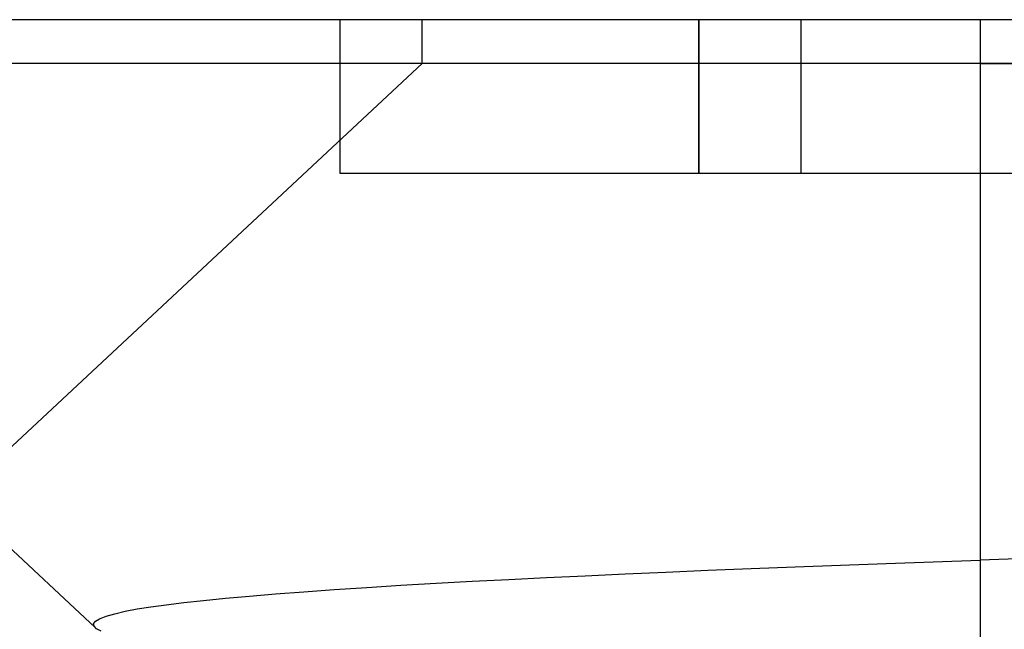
# Model space of a CAD drawing. Header units: millimetres. Extents: x -50 to 1, y 0 to 191.
# Tile 148 of 151: x -12.88 to -10.95, y 190.01 to 191.2. Entities that reach past the tile are written whole.
import ezdxf

# ---------------------------------------------------------------- set-up
doc = ezdxf.new("R2010")
doc.units = ezdxf.units.MM
doc.layers.add('MAIN-1', color=7, linetype='Continuous')
doc.layers.add('MAIN-2', color=7, linetype='Continuous')

msp = doc.modelspace()

# ---------------------------------------------------------------- linework, layer by layer
at = {"layer": 'MAIN-1'}
for p, q in [((-11, 191.2), (-13.91, 191.2)), ((-11, 191.2), (-11, 191.1148)), ((-8.09, 191.2), (-11, 191.2)), ((-11, 191.1148), (-13.91, 191.1148)), ((-13.91, 191.1148), (-12.7287, 190.0133)), ((-11, 191.1148), (-8.09, 191.1148)), ((-11, 191.1148), (-11, 190.145)), ((-10.8559, 190.1498), (-11, 190.145)), ((-11.4478, 190.1286), (-11.3614, 190.1319)), ((-11.3614, 190.1319), (-11.2732, 190.1352)), ((-11.2732, 190.1352), (-11.1835, 190.1385)), ((-11.1835, 190.1385), (-11.0923, 190.1417)), ((-11.0923, 190.1417), (-11, 190.145)), ((-11.9206, 190.1075), (-11.847, 190.1112)), ((-11.847, 190.1112), (-11.7715, 190.1147)), ((-11.7715, 190.1147), (-11.6939, 190.1183)), ((-11.6939, 190.1183), (-11.6142, 190.1217)), ((-11.6142, 190.1217), (-11.5321, 190.1252)), ((-11.5321, 190.1252), (-11.4478, 190.1286)), ((-12.2617, 190.0877), (-12.1984, 190.0918)), ((-12.1984, 190.0918), (-12.1318, 190.0959)), ((-12.1318, 190.0959), (-12.0629, 190.0999)), ((-12.0629, 190.0999), (-11.9925, 190.1038)), ((-11.9925, 190.1038), (-11.9206, 190.1075)), ((-12.4744, 190.0707), (-12.4275, 190.075)), ((-12.4275, 190.075), (-12.3764, 190.0792)), ((-12.3764, 190.0792), (-12.3211, 190.0835)), ((-12.3211, 190.0835), (-12.2617, 190.0877)), ((-12.6468, 190.0497), (-12.6202, 190.0539)), ((-12.6202, 190.0539), (-12.5899, 190.0581)), ((-12.5899, 190.0581), (-12.5556, 190.0622)), ((-12.5556, 190.0622), (-12.5171, 190.0665)), ((-12.5171, 190.0665), (-12.4744, 190.0707)), ((-12.7202, 190.0308), (-12.7076, 190.0357)), ((-12.7076, 190.0357), (-12.6907, 190.0405)), ((-12.6907, 190.0405), (-12.6703, 190.0452)), ((-12.6703, 190.0452), (-12.6468, 190.0497)), ((-12.7319, 190.021), (-12.7283, 190.0259)), ((-12.7311, 190.0161), (-12.7319, 190.021)), ((-12.7261, 190.0112), (-12.7311, 190.0161)), ((-12.7283, 190.0259), (-12.7202, 190.0308)), ((-12.726, 190.0112), (-12.7261, 190.0112)), ((-12.7261, 190.0112), (-12.7261, 190.0112)), ((-12.726, 190.0111), (-12.726, 190.0112)), ((-12.7259, 190.0111), (-12.726, 190.0111)), ((-12.7259, 190.0111), (-12.7259, 190.0111)), ((-12.7259, 190.0111), (-12.7259, 190.0111))]:
    msp.add_line(p, q, dxfattribs=at)
at = {"layer": 'MAIN-2'}
for p, q in [((-12.25, 191.2), (-12.25, 191.2)), ((-12.25, 190.9), (-12.25, 191.2)), ((-12.09, 191.1149), (-12.09, 191.2)), ((-11.55, 191.2), (-11.55, 190.9)), ((-11.55, 190.9), (-11.55, 191.2)), ((-11.35, 191.2), (-11.35, 191.2)), ((-11.35, 191.2), (-11.35, 191.2)), ((-11.35, 190.9), (-11.35, 191.2)), ((-11, 191.2), (-11, 191.1148)), ((-12.09, 191.1148), (-15, 191.1148)), ((-11, 191.1148), (-13.91, 191.1148)), ((-13, 190.2663), (-12.09, 191.1148)), ((-11, 191.1148), (-11, 189.8313)), ((-8.09, 191.1148), (-11, 191.1148)), ((-11.55, 190.9), (-12.25, 190.9)), ((-12.25, 190.9), (-12.25, 190.9)), ((-11.35, 190.9), (-11.55, 190.9)), ((-10.65, 190.9), (-11.35, 190.9)), ((-11.35, 190.9), (-11.35, 190.9)), ((-11.35, 190.9), (-11.35, 190.9)), ((-12.717, 190.0062), (-12.7259, 190.0111))]:
    msp.add_line(p, q, dxfattribs=at)

doc.saveas('drawing.dxf')
